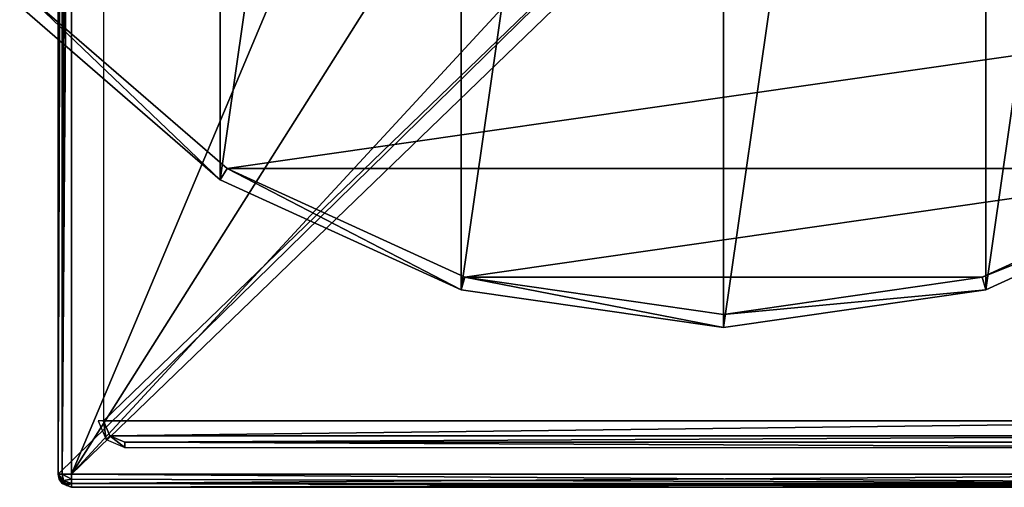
# Model space of a CAD drawing. Header units: millimetres. Extents: x -34.6 to 34.6, y -25 to 51.
# Tile 1 of 32: x -26.5 to 10.6, y -25 to -7.4. Entities that reach past the tile are written whole.
import ezdxf

# ---------------------------------------------------------------- set-up
doc = ezdxf.new("R2010")
doc.units = ezdxf.units.MM
doc.header["$LTSCALE"] = 65.185185
for name, color, linetype in [('101', 7, 'CONTINUOUS'), ('117', 7, 'CONTINUOUS'), ('118', 7, 'CONTINUOUS'), ('120', 7, 'CONTINUOUS'), ('124', 7, 'CONTINUOUS'), ('129', 7, 'CONTINUOUS'), ('130', 7, 'CONTINUOUS'), ('131', 7, 'CONTINUOUS'), ('30', 7, 'CONTINUOUS'), ('31', 7, 'CONTINUOUS'), ('32', 7, 'CONTINUOUS'), ('33', 7, 'CONTINUOUS'), ('34', 7, 'CONTINUOUS'), ('35', 7, 'CONTINUOUS'), ('96', 7, 'CONTINUOUS'), ('97', 7, 'CONTINUOUS'), ('98', 7, 'CONTINUOUS')]:
    doc.layers.add(name, color=color, linetype=linetype)

msp = doc.modelspace()

# ---------------------------------------------------------------- linework, layer by layer
at = {"layer": '101', "linetype": 'CONTINUOUS'}
for points in [[(-25, -24.5, 72.9), (-25, 24.5, 72.9), (-25, 24.5, -30.893), (-25, -24.5, 72.9)], [(-25, 22.793, -32.6), (-25, -24.5, 72.9), (-25, 24.5, -30.893), (-25, 22.793, -32.6)], [(-25, -24.5, -32.6), (-25, -24.5, 72.9), (-25, 22.793, -32.6), (-25, -24.5, -32.6)]]:
    msp.add_3dface(points, dxfattribs=at)
at = {"layer": '117', "linetype": 'CONTINUOUS'}
for points in [[(-24.5, -24.5, -33.1), (24.5, -24.854, -32.954), (-24.5, -24.691, -33.062), (-24.5, -24.5, -33.1)], [(-24.5, -24.5, -33.1), (24.5, -24.5, -33.1), (24.5, -24.854, -32.954), (-24.5, -24.5, -33.1)], [(-24.5, -24.691, -33.062), (24.5, -24.854, -32.954), (-24.5, -24.854, -32.954), (-24.5, -24.691, -33.062)], [(24.5, -25, -32.6), (-24.5, -25, -32.6), (-24.5, -24.854, -32.954), (24.5, -25, -32.6)], [(24.5, -24.908, -32.889), (24.5, -25, -32.6), (-24.5, -24.854, -32.954), (24.5, -24.908, -32.889)], [(24.5, -24.854, -32.954), (24.5, -24.908, -32.889), (-24.5, -24.854, -32.954), (24.5, -24.854, -32.954)]]:
    msp.add_3dface(points, dxfattribs=at)
at = {"layer": '118', "linetype": 'CONTINUOUS'}
for points in [[(-24.854, -24.854, 72.9), (-25, -24.5, 72.9), (-24.854, -24.854, -32.6), (-24.854, -24.854, 72.9)], [(-24.854, -24.854, -32.6), (-25, -24.5, 72.9), (-24.962, -24.691, -32.6), (-24.854, -24.854, -32.6)], [(-25, -24.5, 72.9), (-25, -24.5, -32.6), (-24.962, -24.691, -32.6), (-25, -24.5, 72.9)], [(-24.5, -25, 72.9), (-24.854, -24.854, 72.9), (-24.5, -25, -32.6), (-24.5, -25, 72.9)], [(-24.5, -25, -32.6), (-24.854, -24.854, 72.9), (-24.854, -24.854, -32.6), (-24.5, -25, -32.6)]]:
    msp.add_3dface(points, dxfattribs=at)
at = {"layer": '120', "linetype": 'CONTINUOUS'}
for points in [[(-24.854, -24.5, -32.954), (-25, -24.5, -32.6), (-24.854, 22.793, -32.954), (-24.854, -24.5, -32.954)], [(-25, -24.5, -32.6), (-25, 22.793, -32.6), (-24.854, 22.793, -32.954), (-25, -24.5, -32.6)], [(-24.5, 22.793, -33.1), (-24.854, -24.5, -32.954), (-24.691, 22.793, -33.062), (-24.5, 22.793, -33.1)], [(-24.5, 22.793, -33.1), (-24.5, -24.5, -33.1), (-24.854, -24.5, -32.954), (-24.5, 22.793, -33.1)], [(-24.691, 22.793, -33.062), (-24.854, -24.5, -32.954), (-24.854, 22.793, -32.954), (-24.691, 22.793, -33.062)]]:
    msp.add_3dface(points, dxfattribs=at)
at = {"layer": '124', "linetype": 'CONTINUOUS'}
for points in [[(-25, -24.5, -32.6), (-24.854, -24.5, -32.954), (-24.806, -24.75, -32.906), (-25, -24.5, -32.6)], [(-24.962, -24.691, -32.6), (-25, -24.5, -32.6), (-24.806, -24.75, -32.906), (-24.962, -24.691, -32.6)], [(-24.854, -24.854, -32.6), (-24.962, -24.691, -32.6), (-24.677, -24.933, -32.777), (-24.854, -24.854, -32.6)], [(-24.962, -24.691, -32.6), (-24.806, -24.75, -32.906), (-24.677, -24.933, -32.777), (-24.962, -24.691, -32.6)], [(-24.5, -24.5, -33.1), (-24.5, -24.691, -33.062), (-24.854, -24.5, -32.954), (-24.5, -24.5, -33.1)], [(-24.854, -24.5, -32.954), (-24.5, -24.691, -33.062), (-24.806, -24.75, -32.906), (-24.854, -24.5, -32.954)], [(-24.5, -24.691, -33.062), (-24.5, -24.854, -32.954), (-24.806, -24.75, -32.906), (-24.5, -24.691, -33.062)], [(-24.806, -24.75, -32.906), (-24.5, -24.854, -32.954), (-24.677, -24.933, -32.777), (-24.806, -24.75, -32.906)], [(-24.5, -25, -32.6), (-24.854, -24.854, -32.6), (-24.677, -24.933, -32.777), (-24.5, -25, -32.6)], [(-24.5, -24.854, -32.954), (-24.5, -25, -32.6), (-24.677, -24.933, -32.777), (-24.5, -24.854, -32.954)]]:
    msp.add_3dface(points, dxfattribs=at)
at = {"layer": '129', "color": 7, "linetype": 'CONTINUOUS'}
for points in [[(-23.3, 22.5, 72.991), (-23.3, -22.5, 72.991), (23.3, 22.5, 72.991), (-23.3, 22.5, 72.991)], [(23.3, 22.5, 72.991), (-23.3, -22.5, 72.991), (23.3, -22.5, 72.991), (23.3, 22.5, 72.991)], [(-23.3, -22.5, 72.991), (-23.066, -23.066, 72.991), (23.3, -22.5, 72.991), (-23.3, -22.5, 72.991)], [(23.3, -22.5, 72.991), (-23.066, -23.066, 72.991), (23.066, -23.066, 72.991), (23.3, -22.5, 72.991)], [(-23.066, -23.066, 72.991), (-22.5, -23.3, 72.991), (23.066, -23.066, 72.991), (-23.066, -23.066, 72.991)], [(-22.5, -23.3, 72.991), (22.5, -23.3, 72.991), (23.066, -23.066, 72.991), (-22.5, -23.3, 72.991)]]:
    msp.add_3dface(points, dxfattribs=at)
at = {"layer": '130', "color": 7, "linetype": 'CONTINUOUS'}
for points in [[(22.5, -23.5, 72.791), (-22.5, -23.3, 72.991), (-22.5, -23.5, 72.791), (22.5, -23.5, 72.791)], [(22.5, -23.3, 72.991), (-22.5, -23.3, 72.991), (22.5, -23.5, 72.791), (22.5, -23.3, 72.991)]]:
    msp.add_3dface(points, dxfattribs=at)
at = {"layer": '131', "color": 7, "linetype": 'CONTINUOUS'}
for points in [[(-23.207, -23.207, 72.791), (-23.3, -22.5, 72.991), (-23.5, -22.5, 72.791), (-23.207, -23.207, 72.791)], [(-23.066, -23.066, 72.991), (-23.3, -22.5, 72.991), (-23.207, -23.207, 72.791), (-23.066, -23.066, 72.991)], [(-22.5, -23.5, 72.791), (-23.066, -23.066, 72.991), (-23.207, -23.207, 72.791), (-22.5, -23.5, 72.791)], [(-22.5, -23.3, 72.991), (-23.066, -23.066, 72.991), (-22.5, -23.5, 72.791), (-22.5, -23.3, 72.991)]]:
    msp.add_3dface(points, dxfattribs=at)
at = {"layer": '30', "color": 7, "linetype": 'CONTINUOUS'}
for points in [[(-9.861, -17.582, -103.1), (0, 51, -103.1), (0, -19, -103.1), (-9.861, -17.582, -103.1)], [(-9.861, 49.582, -103.1), (0, 51, -103.1), (-9.861, -17.582, -103.1), (-9.861, 49.582, -103.1)], [(0, -19, -103.1), (0, 51, -103.1), (9.861, 49.582, -103.1), (0, -19, -103.1)], [(-18.922, 45.444, -103.1), (-9.861, 49.582, -103.1), (-18.922, -13.444, -103.1), (-18.922, 45.444, -103.1)], [(-18.922, -13.444, -103.1), (-9.861, 49.582, -103.1), (-9.861, -17.582, -103.1), (-18.922, -13.444, -103.1)], [(9.861, -17.582, -103.1), (0, -19, -103.1), (9.861, 49.582, -103.1), (9.861, -17.582, -103.1)], [(18.922, 45.444, -103.1), (9.861, -17.582, -103.1), (9.861, 49.582, -103.1), (18.922, 45.444, -103.1)], [(-26.451, -6.92, -103.1), (-18.922, 45.444, -103.1), (-18.922, -13.444, -103.1), (-26.451, -6.92, -103.1)], [(18.922, -13.444, -103.1), (9.861, -17.582, -103.1), (18.922, 45.444, -103.1), (18.922, -13.444, -103.1)]]:
    msp.add_3dface(points, dxfattribs=at)
at = {"layer": '31', "color": 7, "linetype": 'CONTINUOUS'}
for points in [[(-26.073, -6.593, -88.1), (-18.652, -13.023, -88.1), (26.073, -6.593, -88.1), (-26.073, -6.593, -88.1)], [(26.073, -6.593, -88.1), (-18.652, -13.023, -88.1), (18.652, -13.023, -88.1), (26.073, -6.593, -88.1)], [(-18.652, -13.023, -88.1), (-9.72, -17.103, -88.1), (18.652, -13.023, -88.1), (-18.652, -13.023, -88.1)], [(18.652, -13.023, -88.1), (-9.72, -17.103, -88.1), (9.72, -17.103, -88.1), (18.652, -13.023, -88.1)], [(-9.72, -17.103, -88.1), (0, -18.5, -88.1), (9.72, -17.103, -88.1), (-9.72, -17.103, -88.1)]]:
    msp.add_3dface(points, dxfattribs=at)
at = {"layer": '32', "color": 7, "linetype": 'CONTINUOUS'}
for points in [[(-26.451, -6.92, -88.6), (-18.922, -13.444, -103.1), (-18.922, -13.444, -88.6), (-26.451, -6.92, -88.6)], [(-26.451, -6.92, -103.1), (-18.922, -13.444, -103.1), (-26.451, -6.92, -88.6), (-26.451, -6.92, -103.1)], [(-18.922, -13.444, -88.6), (-9.861, -17.582, -103.1), (-9.861, -17.582, -88.6), (-18.922, -13.444, -88.6)], [(-18.922, -13.444, -103.1), (-9.861, -17.582, -103.1), (-18.922, -13.444, -88.6), (-18.922, -13.444, -103.1)], [(-9.861, -17.582, -88.6), (0, -19, -103.1), (0, -19, -88.6), (-9.861, -17.582, -88.6)], [(-9.861, -17.582, -103.1), (0, -19, -103.1), (-9.861, -17.582, -88.6), (-9.861, -17.582, -103.1)]]:
    msp.add_3dface(points, dxfattribs=at)
at = {"layer": '33', "color": 7, "linetype": 'CONTINUOUS'}
for points in [[(9.861, -17.582, -88.6), (18.922, -13.444, -103.1), (18.922, -13.444, -88.6), (9.861, -17.582, -88.6)], [(9.861, -17.582, -103.1), (18.922, -13.444, -103.1), (9.861, -17.582, -88.6), (9.861, -17.582, -103.1)], [(0, -19, -88.6), (9.861, -17.582, -103.1), (9.861, -17.582, -88.6), (0, -19, -88.6)], [(0, -19, -103.1), (9.861, -17.582, -103.1), (0, -19, -88.6), (0, -19, -103.1)]]:
    msp.add_3dface(points, dxfattribs=at)
at = {"layer": '34', "color": 7, "linetype": 'CONTINUOUS'}
for points in [[(-26.073, -6.593, -88.1), (-26.451, -6.92, -88.6), (-18.922, -13.444, -88.6), (-26.073, -6.593, -88.1)], [(-18.652, -13.023, -88.1), (-26.073, -6.593, -88.1), (-18.922, -13.444, -88.6), (-18.652, -13.023, -88.1)], [(-18.652, -13.023, -88.1), (-18.922, -13.444, -88.6), (-9.861, -17.582, -88.6), (-18.652, -13.023, -88.1)], [(-9.72, -17.103, -88.1), (-18.652, -13.023, -88.1), (-9.861, -17.582, -88.6), (-9.72, -17.103, -88.1)], [(-9.72, -17.103, -88.1), (-9.861, -17.582, -88.6), (0, -19, -88.6), (-9.72, -17.103, -88.1)], [(0, -18.5, -88.1), (-9.72, -17.103, -88.1), (0, -19, -88.6), (0, -18.5, -88.1)]]:
    msp.add_3dface(points, dxfattribs=at)
at = {"layer": '35', "color": 7, "linetype": 'CONTINUOUS'}
for points in [[(18.652, -13.023, -88.1), (9.72, -17.103, -88.1), (18.922, -13.444, -88.6), (18.652, -13.023, -88.1)], [(9.72, -17.103, -88.1), (9.861, -17.582, -88.6), (18.922, -13.444, -88.6), (9.72, -17.103, -88.1)], [(9.72, -17.103, -88.1), (0, -18.5, -88.1), (9.861, -17.582, -88.6), (9.72, -17.103, -88.1)], [(0, -18.5, -88.1), (0, -19, -88.6), (9.861, -17.582, -88.6), (0, -18.5, -88.1)]]:
    msp.add_3dface(points, dxfattribs=at)
at = {"layer": '96', "linetype": 'CONTINUOUS'}
for points in [[(-4.6, 7, -33.1), (-24.5, -24.5, -33.1), (-4.6, 22.793, -33.1), (-4.6, 7, -33.1)], [(24.5, 22.793, -33.1), (-24.5, -24.5, -33.1), (4.6, 7, -33.1), (24.5, 22.793, -33.1)], [(24.5, -24.5, -33.1), (-24.5, -24.5, -33.1), (24.5, 22.793, -33.1), (24.5, -24.5, -33.1)], [(-24.5, -24.5, -33.1), (-24.5, 22.793, -33.1), (-4.6, 22.793, -33.1), (-24.5, -24.5, -33.1)], [(4.6, 7, -33.1), (-24.5, -24.5, -33.1), (-4.6, 7, -33.1), (4.6, 7, -33.1)]]:
    msp.add_3dface(points, dxfattribs=at)
at = {"layer": '97', "linetype": 'CONTINUOUS'}
for points in [[(25, -24.5, 72.9), (25, 24.5, 72.9), (-25, -24.5, 72.9), (25, -24.5, 72.9)], [(-25, -24.5, 72.9), (25, 24.5, 72.9), (-25, 24.5, 72.9), (-25, -24.5, 72.9)], [(-24.854, -24.854, 72.9), (25, -24.5, 72.9), (-25, -24.5, 72.9), (-24.854, -24.854, 72.9)], [(24.854, -24.854, 72.9), (25, -24.5, 72.9), (-24.854, -24.854, 72.9), (24.854, -24.854, 72.9)], [(-24.5, -25, 72.9), (24.854, -24.854, 72.9), (-24.854, -24.854, 72.9), (-24.5, -25, 72.9)], [(24.5, -25, 72.9), (24.854, -24.854, 72.9), (-24.5, -25, 72.9), (24.5, -25, 72.9)]]:
    msp.add_3dface(points, dxfattribs=at)
at = {"layer": '98', "linetype": 'CONTINUOUS'}
for points in [[(24.5, -25, -32.6), (24.5, -25, 72.9), (-24.5, -25, -32.6), (24.5, -25, -32.6)], [(24.5, -25, 72.9), (-24.5, -25, 72.9), (-24.5, -25, -32.6), (24.5, -25, 72.9)]]:
    msp.add_3dface(points, dxfattribs=at)

doc.saveas('drawing.dxf')
